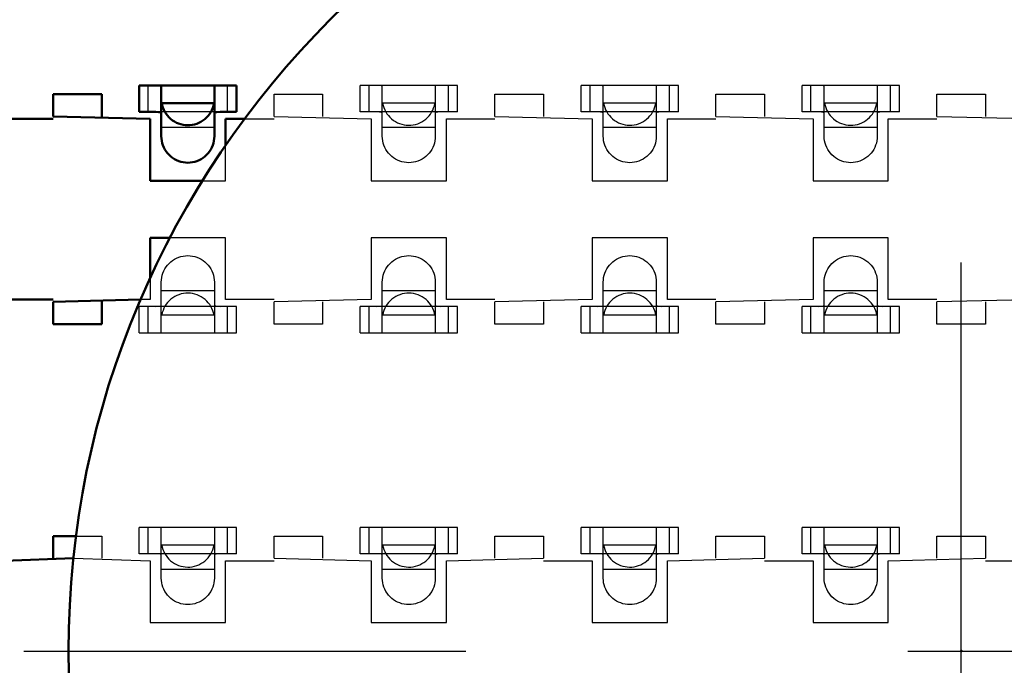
# Model space of a CAD drawing. Header units: inches. Extents: x -1.57 to 1.57, y -0.29 to 0.29.
# Tile 24 of 45: x -0.21 to 0.01, y 0 to 0.14. Entities that reach past the tile are written whole.
import ezdxf

# ---------------------------------------------------------------- set-up
doc = ezdxf.new("R2010")
doc.units = ezdxf.units.IN
doc.header["$MEASUREMENT"] = 0
doc.linetypes.add('Center', pattern=[1.5, 0.45, -0.5, 0.05, -0.5])
doc.linetypes.add('Dashed', pattern=[2, 1, -1])
for name, color, linetype, lineweight in [('AM_0', 7, 'Continuous', 50), ('AM_4', 3, 'Continuous', 25), ('AM_7', 7, 'Center', 25), ('AM_9', 6, 'Dashed', 25), ('ConnectionPoints', 7, 'Continuous', 50)]:
    doc.layers.add(name, color=color, linetype=linetype, lineweight=lineweight)

# ---------------------------------------------------------------- blocks, each defined once
blk = doc.blocks.new('2_SEAM_K_Pad_10_0_in_SEAM_50_03_5_S_10_2_A_K_TR_4')
at = {"layer": 'AM_0', "ltscale": 0.001229}
blk.add_circle((0, 0), 0.202, dxfattribs=at)
at = {"layer": 'AM_7', "ltscale": 0.001229}
for p, q in [((0, -0.2121), (0, 0.2121)), ((-0.2121, 0), (0.2121, 0))]:
    blk.add_line(p, q, dxfattribs=at)
blk = doc.blocks.new('3_SEAM_50_03_5_L_10_1_A_K_TR_conn_0_in_SEAM_50_03_5_S_10_2_A_K_TR_4')
at = {"layer": 'AM_0', "ltscale": 0.006065}
for p, q in [((-0.186, 0.122), (-0.186, 0.128)), ((-0.164, 0.128), (-0.186, 0.128)), ((-0.181, 0.11651), (-0.181, 0.12785)), ((-0.169, 0.12785), (-0.169, 0.11651)), ((-0.164, 0.122), (-0.164, 0.128)), ((-0.16908, 0.124), (-0.18092, 0.124)), ((-0.186, 0.122), (-0.18228, 0.122)), ((-0.16772, 0.122), (-0.164, 0.122))]:
    blk.add_line(p, q, dxfattribs=at)
for points in [[(-0.181, 0.12785), (-0.18117, 0.12795), (-0.18165, 0.12799), (-0.18211, 0.128)], [(-0.16789, 0.128), (-0.16855, 0.12798), (-0.16893, 0.12792), (-0.169, 0.12785)], [(-0.18092, 0.124), (-0.18081, 0.12349), (-0.18065, 0.12299), (-0.18046, 0.1225), (-0.18022, 0.12204), (-0.17994, 0.12159), (-0.17962, 0.12118), (-0.17927, 0.12079), (-0.17889, 0.12043), (-0.17848, 0.12011), (-0.17804, 0.11983), (-0.17757, 0.11958), (-0.17709, 0.11938), (-0.17659, 0.11922), (-0.17608, 0.1191), (-0.17557, 0.11903), (-0.17504, 0.119), (-0.17452, 0.11902), (-0.174, 0.11908), (-0.17349, 0.11919), (-0.17299, 0.11935), (-0.1725, 0.11954), (-0.17204, 0.11978), (-0.17159, 0.12006), (-0.17118, 0.12038), (-0.17079, 0.12073), (-0.17043, 0.12111), (-0.17011, 0.12152), (-0.16983, 0.12196), (-0.16958, 0.12243), (-0.16938, 0.12291), (-0.16922, 0.12341), (-0.1691, 0.12392), (-0.16908, 0.124)], [(-0.181, 0.12175), (-0.18116, 0.12191), (-0.18163, 0.12198), (-0.18228, 0.122)], [(-0.16772, 0.122), (-0.16843, 0.12198), (-0.16887, 0.12189), (-0.169, 0.12175)], [(-0.169, 0.11651), (-0.16902, 0.11599), (-0.16909, 0.11547), (-0.1692, 0.11496), (-0.16936, 0.11446), (-0.16956, 0.11398), (-0.1698, 0.11351), (-0.17009, 0.11307), (-0.1704, 0.11266), (-0.17076, 0.11227), (-0.17114, 0.11192), (-0.17156, 0.1116), (-0.172, 0.11132), (-0.17246, 0.11108), (-0.17295, 0.11088), (-0.17345, 0.11072), (-0.17396, 0.11061), (-0.17448, 0.11054), (-0.175, 0.11051), (-0.17552, 0.11054), (-0.17604, 0.11061), (-0.17655, 0.11072), (-0.17705, 0.11088), (-0.17754, 0.11108), (-0.178, 0.11132), (-0.17844, 0.1116), (-0.17886, 0.11192), (-0.17924, 0.11227), (-0.1796, 0.11266), (-0.17991, 0.11307), (-0.1802, 0.11351), (-0.18044, 0.11398), (-0.18064, 0.11446), (-0.1808, 0.11496), (-0.18091, 0.11547), (-0.18098, 0.11599), (-0.181, 0.11651)]]:
    blk.add_lwpolyline(points, dxfattribs=at)
at = {"layer": 'AM_4', "ltscale": 0.006065}
for p, q in [((-0.184, 0.122), (-0.184, 0.128)), ((-0.166, 0.122), (-0.166, 0.128))]:
    blk.add_line(p, q, dxfattribs=at)
at = {"layer": 'AM_9', "ltscale": 0.006065}
for p, q in [((-0.114, 0.128), (-0.136, 0.128)), ((-0.136, 0.122), (-0.136, 0.128)), ((-0.134, 0.122), (-0.134, 0.128)), ((-0.131, 0.11651), (-0.131, 0.12785)), ((-0.119, 0.12785), (-0.119, 0.11651)), ((-0.116, 0.122), (-0.116, 0.128)), ((-0.114, 0.122), (-0.114, 0.128)), ((-0.086, 0.122), (-0.086, 0.128)), ((-0.064, 0.128), (-0.086, 0.128)), ((-0.084, 0.122), (-0.084, 0.128)), ((-0.081, 0.11651), (-0.081, 0.12785)), ((-0.069, 0.12785), (-0.069, 0.11651)), ((-0.066, 0.122), (-0.066, 0.128)), ((-0.064, 0.122), (-0.064, 0.128)), ((-0.014, 0.128), (-0.036, 0.128)), ((-0.036, 0.122), (-0.036, 0.128)), ((-0.034, 0.122), (-0.034, 0.128)), ((-0.031, 0.11651), (-0.031, 0.12785)), ((-0.019, 0.12785), (-0.019, 0.11651)), ((-0.016, 0.122), (-0.016, 0.128)), ((-0.014, 0.122), (-0.014, 0.128)), ((-0.11908, 0.124), (-0.13092, 0.124)), ((-0.06908, 0.124), (-0.08092, 0.124)), ((-0.01908, 0.124), (-0.03092, 0.124)), ((-0.16772, 0.122), (-0.18228, 0.122)), ((-0.114, 0.122), (-0.136, 0.122)), ((-0.064, 0.122), (-0.086, 0.122)), ((-0.014, 0.122), (-0.036, 0.122)), ((-0.169, 0.11849), (-0.181, 0.11849)), ((-0.119, 0.11849), (-0.131, 0.11849)), ((-0.069, 0.11849), (-0.081, 0.11849)), ((-0.019, 0.11849), (-0.031, 0.11849)), ((-0.181, 0.07215), (-0.181, 0.08349)), ((-0.169, 0.08349), (-0.169, 0.07215)), ((-0.131, 0.07215), (-0.131, 0.08349)), ((-0.119, 0.08349), (-0.119, 0.07215)), ((-0.081, 0.07215), (-0.081, 0.08349)), ((-0.069, 0.08349), (-0.069, 0.07215)), ((-0.031, 0.07215), (-0.031, 0.08349)), ((-0.019, 0.08349), (-0.019, 0.07215)), ((-0.169, 0.08151), (-0.181, 0.08151)), ((-0.119, 0.08151), (-0.131, 0.08151)), ((-0.069, 0.08151), (-0.081, 0.08151)), ((-0.019, 0.08151), (-0.031, 0.08151)), ((-0.186, 0.072), (-0.186, 0.078)), ((-0.164, 0.078), (-0.186, 0.078)), ((-0.184, 0.072), (-0.184, 0.078)), ((-0.166, 0.072), (-0.166, 0.078)), ((-0.164, 0.072), (-0.164, 0.078)), ((-0.136, 0.072), (-0.136, 0.078)), ((-0.114, 0.078), (-0.136, 0.078)), ((-0.134, 0.072), (-0.134, 0.078)), ((-0.116, 0.072), (-0.116, 0.078)), ((-0.114, 0.072), (-0.114, 0.078)), ((-0.086, 0.072), (-0.086, 0.078)), ((-0.064, 0.078), (-0.086, 0.078)), ((-0.084, 0.072), (-0.084, 0.078)), ((-0.066, 0.072), (-0.066, 0.078)), ((-0.064, 0.072), (-0.064, 0.078)), ((-0.036, 0.072), (-0.036, 0.078)), ((-0.014, 0.078), (-0.036, 0.078)), ((-0.034, 0.072), (-0.034, 0.078)), ((-0.016, 0.072), (-0.016, 0.078)), ((-0.014, 0.072), (-0.014, 0.078)), ((-0.16908, 0.076), (-0.18092, 0.076)), ((-0.11908, 0.076), (-0.13092, 0.076)), ((-0.06908, 0.076), (-0.08092, 0.076)), ((-0.01908, 0.076), (-0.03092, 0.076)), ((-0.186, 0.072), (-0.164, 0.072)), ((-0.136, 0.072), (-0.114, 0.072)), ((-0.086, 0.072), (-0.064, 0.072)), ((-0.036, 0.072), (-0.014, 0.072)), ((-0.164, 0.028), (-0.186, 0.028)), ((-0.186, 0.022), (-0.186, 0.028)), ((-0.184, 0.022), (-0.184, 0.028)), ((-0.181, 0.01651), (-0.181, 0.02785)), ((-0.169, 0.02785), (-0.169, 0.01651)), ((-0.166, 0.022), (-0.166, 0.028)), ((-0.164, 0.022), (-0.164, 0.028)), ((-0.114, 0.028), (-0.136, 0.028)), ((-0.136, 0.022), (-0.136, 0.028)), ((-0.134, 0.022), (-0.134, 0.028)), ((-0.131, 0.01651), (-0.131, 0.02785)), ((-0.119, 0.02785), (-0.119, 0.01651)), ((-0.116, 0.022), (-0.116, 0.028)), ((-0.114, 0.022), (-0.114, 0.028)), ((-0.064, 0.028), (-0.086, 0.028)), ((-0.086, 0.022), (-0.086, 0.028)), ((-0.084, 0.022), (-0.084, 0.028)), ((-0.081, 0.01651), (-0.081, 0.02785)), ((-0.069, 0.02785), (-0.069, 0.01651)), ((-0.066, 0.022), (-0.066, 0.028)), ((-0.064, 0.022), (-0.064, 0.028)), ((-0.014, 0.028), (-0.036, 0.028)), ((-0.036, 0.022), (-0.036, 0.028)), ((-0.034, 0.022), (-0.034, 0.028)), ((-0.031, 0.01651), (-0.031, 0.02785)), ((-0.019, 0.02785), (-0.019, 0.01651)), ((-0.016, 0.022), (-0.016, 0.028)), ((-0.014, 0.022), (-0.014, 0.028)), ((-0.16908, 0.024), (-0.18092, 0.024)), ((-0.11908, 0.024), (-0.13092, 0.024)), ((-0.06908, 0.024), (-0.08092, 0.024)), ((-0.01908, 0.024), (-0.03092, 0.024)), ((-0.164, 0.022), (-0.186, 0.022)), ((-0.114, 0.022), (-0.136, 0.022)), ((-0.064, 0.022), (-0.086, 0.022)), ((-0.014, 0.022), (-0.036, 0.022)), ((-0.169, 0.01849), (-0.181, 0.01849)), ((-0.119, 0.01849), (-0.131, 0.01849)), ((-0.069, 0.01849), (-0.081, 0.01849)), ((-0.019, 0.01849), (-0.031, 0.01849))]:
    blk.add_line(p, q, dxfattribs=at)
for points in [[(-0.131, 0.12785), (-0.13117, 0.12795), (-0.13165, 0.12799), (-0.13211, 0.128)], [(-0.11789, 0.128), (-0.11855, 0.12798), (-0.11893, 0.12792), (-0.119, 0.12785)], [(-0.081, 0.12785), (-0.08117, 0.12795), (-0.08165, 0.12799), (-0.08211, 0.128)], [(-0.06789, 0.128), (-0.06855, 0.12798), (-0.06893, 0.12792), (-0.069, 0.12785)], [(-0.031, 0.12785), (-0.03117, 0.12795), (-0.03165, 0.12799), (-0.03211, 0.128)], [(-0.01789, 0.128), (-0.01855, 0.12798), (-0.01893, 0.12792), (-0.019, 0.12785)], [(-0.13092, 0.124), (-0.13081, 0.12349), (-0.13065, 0.12299), (-0.13046, 0.1225), (-0.13022, 0.12204), (-0.12994, 0.12159), (-0.12962, 0.12118), (-0.12927, 0.12079), (-0.12889, 0.12043), (-0.12848, 0.12011), (-0.12804, 0.11983), (-0.12757, 0.11958), (-0.12709, 0.11938), (-0.12659, 0.11922), (-0.12608, 0.1191), (-0.12557, 0.11903), (-0.12504, 0.119), (-0.12452, 0.11902), (-0.124, 0.11908), (-0.12349, 0.11919), (-0.12299, 0.11935), (-0.1225, 0.11954), (-0.12204, 0.11978), (-0.12159, 0.12006), (-0.12118, 0.12038), (-0.12079, 0.12073), (-0.12043, 0.12111), (-0.12011, 0.12152), (-0.11983, 0.12196), (-0.11958, 0.12243), (-0.11938, 0.12291), (-0.11922, 0.12341), (-0.1191, 0.12392), (-0.11908, 0.124)], [(-0.08092, 0.124), (-0.08081, 0.12349), (-0.08065, 0.12299), (-0.08046, 0.1225), (-0.08022, 0.12204), (-0.07994, 0.12159), (-0.07962, 0.12118), (-0.07927, 0.12079), (-0.07889, 0.12043), (-0.07848, 0.12011), (-0.07804, 0.11983), (-0.07757, 0.11958), (-0.07709, 0.11938), (-0.07659, 0.11922), (-0.07608, 0.1191), (-0.07557, 0.11903), (-0.07504, 0.119), (-0.07452, 0.11902), (-0.074, 0.11908), (-0.07349, 0.11919), (-0.07299, 0.11935), (-0.0725, 0.11954), (-0.07204, 0.11978), (-0.07159, 0.12006), (-0.07118, 0.12038), (-0.07079, 0.12073), (-0.07043, 0.12111), (-0.07011, 0.12152), (-0.06983, 0.12196), (-0.06958, 0.12243), (-0.06938, 0.12291), (-0.06922, 0.12341), (-0.0691, 0.12392), (-0.06908, 0.124)], [(-0.03092, 0.124), (-0.03081, 0.12349), (-0.03065, 0.12299), (-0.03046, 0.1225), (-0.03022, 0.12204), (-0.02994, 0.12159), (-0.02962, 0.12118), (-0.02927, 0.12079), (-0.02889, 0.12043), (-0.02848, 0.12011), (-0.02804, 0.11983), (-0.02757, 0.11958), (-0.02709, 0.11938), (-0.02659, 0.11922), (-0.02608, 0.1191), (-0.02557, 0.11903), (-0.02504, 0.119), (-0.02452, 0.11902), (-0.024, 0.11908), (-0.02349, 0.11919), (-0.02299, 0.11935), (-0.0225, 0.11954), (-0.02204, 0.11978), (-0.02159, 0.12006), (-0.02118, 0.12038), (-0.02079, 0.12073), (-0.02043, 0.12111), (-0.02011, 0.12152), (-0.01983, 0.12196), (-0.01958, 0.12243), (-0.01938, 0.12291), (-0.01922, 0.12341), (-0.0191, 0.12392), (-0.01908, 0.124)], [(-0.131, 0.12175), (-0.13116, 0.12191), (-0.13163, 0.12198), (-0.13228, 0.122)], [(-0.11772, 0.122), (-0.11843, 0.12198), (-0.11887, 0.12189), (-0.119, 0.12175)], [(-0.081, 0.12175), (-0.08116, 0.12191), (-0.08163, 0.12198), (-0.08228, 0.122)], [(-0.06772, 0.122), (-0.06843, 0.12198), (-0.06887, 0.12189), (-0.069, 0.12175)], [(-0.031, 0.12175), (-0.03116, 0.12191), (-0.03163, 0.12198), (-0.03228, 0.122)], [(-0.01772, 0.122), (-0.01843, 0.12198), (-0.01887, 0.12189), (-0.019, 0.12175)], [(-0.119, 0.11651), (-0.11902, 0.11599), (-0.11909, 0.11547), (-0.1192, 0.11496), (-0.11936, 0.11446), (-0.11956, 0.11398), (-0.1198, 0.11351), (-0.12009, 0.11307), (-0.1204, 0.11266), (-0.12076, 0.11227), (-0.12114, 0.11192), (-0.12156, 0.1116), (-0.122, 0.11132), (-0.12246, 0.11108), (-0.12295, 0.11088), (-0.12345, 0.11072), (-0.12396, 0.11061), (-0.12448, 0.11054), (-0.125, 0.11051), (-0.12552, 0.11054), (-0.12604, 0.11061), (-0.12655, 0.11072), (-0.12705, 0.11088), (-0.12754, 0.11108), (-0.128, 0.11132), (-0.12844, 0.1116), (-0.12886, 0.11192), (-0.12924, 0.11227), (-0.1296, 0.11266), (-0.12991, 0.11307), (-0.1302, 0.11351), (-0.13044, 0.11398), (-0.13064, 0.11446), (-0.1308, 0.11496), (-0.13091, 0.11547), (-0.13098, 0.11599), (-0.131, 0.11651)], [(-0.069, 0.11651), (-0.06902, 0.11599), (-0.06909, 0.11547), (-0.0692, 0.11496), (-0.06936, 0.11446), (-0.06956, 0.11398), (-0.0698, 0.11351), (-0.07009, 0.11307), (-0.0704, 0.11266), (-0.07076, 0.11227), (-0.07114, 0.11192), (-0.07156, 0.1116), (-0.072, 0.11132), (-0.07246, 0.11108), (-0.07295, 0.11088), (-0.07345, 0.11072), (-0.07396, 0.11061), (-0.07448, 0.11054), (-0.075, 0.11051), (-0.07552, 0.11054), (-0.07604, 0.11061), (-0.07655, 0.11072), (-0.07705, 0.11088), (-0.07754, 0.11108), (-0.078, 0.11132), (-0.07844, 0.1116), (-0.07886, 0.11192), (-0.07924, 0.11227), (-0.0796, 0.11266), (-0.07991, 0.11307), (-0.0802, 0.11351), (-0.08044, 0.11398), (-0.08064, 0.11446), (-0.0808, 0.11496), (-0.08091, 0.11547), (-0.08098, 0.11599), (-0.081, 0.11651)], [(-0.019, 0.11651), (-0.01902, 0.11599), (-0.01909, 0.11547), (-0.0192, 0.11496), (-0.01936, 0.11446), (-0.01956, 0.11398), (-0.0198, 0.11351), (-0.02009, 0.11307), (-0.0204, 0.11266), (-0.02076, 0.11227), (-0.02114, 0.11192), (-0.02156, 0.1116), (-0.022, 0.11132), (-0.02246, 0.11108), (-0.02295, 0.11088), (-0.02345, 0.11072), (-0.02396, 0.11061), (-0.02448, 0.11054), (-0.025, 0.11051), (-0.02552, 0.11054), (-0.02604, 0.11061), (-0.02655, 0.11072), (-0.02705, 0.11088), (-0.02754, 0.11108), (-0.028, 0.11132), (-0.02844, 0.1116), (-0.02886, 0.11192), (-0.02924, 0.11227), (-0.0296, 0.11266), (-0.02991, 0.11307), (-0.0302, 0.11351), (-0.03044, 0.11398), (-0.03064, 0.11446), (-0.0308, 0.11496), (-0.03091, 0.11547), (-0.03098, 0.11599), (-0.031, 0.11651)], [(-0.181, 0.08349), (-0.18098, 0.08401), (-0.18091, 0.08453), (-0.1808, 0.08504), (-0.18064, 0.08554), (-0.18044, 0.08602), (-0.1802, 0.08649), (-0.17991, 0.08693), (-0.1796, 0.08734), (-0.17924, 0.08773), (-0.17886, 0.08808), (-0.17844, 0.0884), (-0.178, 0.08868), (-0.17754, 0.08892), (-0.17705, 0.08912), (-0.17655, 0.08928), (-0.17604, 0.08939), (-0.17552, 0.08946), (-0.175, 0.08949), (-0.17448, 0.08946), (-0.17396, 0.08939), (-0.17345, 0.08928), (-0.17295, 0.08912), (-0.17246, 0.08892), (-0.172, 0.08868), (-0.17156, 0.0884), (-0.17114, 0.08808), (-0.17076, 0.08773), (-0.1704, 0.08734), (-0.17009, 0.08693), (-0.1698, 0.08649), (-0.16956, 0.08602), (-0.16936, 0.08554), (-0.1692, 0.08504), (-0.16909, 0.08453), (-0.16902, 0.08401), (-0.169, 0.08349)], [(-0.131, 0.08349), (-0.13098, 0.08401), (-0.13091, 0.08453), (-0.1308, 0.08504), (-0.13064, 0.08554), (-0.13044, 0.08602), (-0.1302, 0.08649), (-0.12991, 0.08693), (-0.1296, 0.08734), (-0.12924, 0.08773), (-0.12886, 0.08808), (-0.12844, 0.0884), (-0.128, 0.08868), (-0.12754, 0.08892), (-0.12705, 0.08912), (-0.12655, 0.08928), (-0.12604, 0.08939), (-0.12552, 0.08946), (-0.125, 0.08949), (-0.12448, 0.08946), (-0.12396, 0.08939), (-0.12345, 0.08928), (-0.12295, 0.08912), (-0.12246, 0.08892), (-0.122, 0.08868), (-0.12156, 0.0884), (-0.12114, 0.08808), (-0.12076, 0.08773), (-0.1204, 0.08734), (-0.12009, 0.08693), (-0.1198, 0.08649), (-0.11956, 0.08602), (-0.11936, 0.08554), (-0.1192, 0.08504), (-0.11909, 0.08453), (-0.11902, 0.08401), (-0.119, 0.08349)], [(-0.081, 0.08349), (-0.08098, 0.08401), (-0.08091, 0.08453), (-0.0808, 0.08504), (-0.08064, 0.08554), (-0.08044, 0.08602), (-0.0802, 0.08649), (-0.07991, 0.08693), (-0.0796, 0.08734), (-0.07924, 0.08773), (-0.07886, 0.08808), (-0.07844, 0.0884), (-0.078, 0.08868), (-0.07754, 0.08892), (-0.07705, 0.08912), (-0.07655, 0.08928), (-0.07604, 0.08939), (-0.07552, 0.08946), (-0.075, 0.08949), (-0.07448, 0.08946), (-0.07396, 0.08939), (-0.07345, 0.08928), (-0.07295, 0.08912), (-0.07246, 0.08892), (-0.072, 0.08868), (-0.07156, 0.0884), (-0.07114, 0.08808), (-0.07076, 0.08773), (-0.0704, 0.08734), (-0.07009, 0.08693), (-0.0698, 0.08649), (-0.06956, 0.08602), (-0.06936, 0.08554), (-0.0692, 0.08504), (-0.06909, 0.08453), (-0.06902, 0.08401), (-0.069, 0.08349)], [(-0.031, 0.08349), (-0.03098, 0.08401), (-0.03091, 0.08453), (-0.0308, 0.08504), (-0.03064, 0.08554), (-0.03044, 0.08602), (-0.0302, 0.08649), (-0.02991, 0.08693), (-0.0296, 0.08734), (-0.02924, 0.08773), (-0.02886, 0.08808), (-0.02844, 0.0884), (-0.028, 0.08868), (-0.02754, 0.08892), (-0.02705, 0.08912), (-0.02655, 0.08928), (-0.02604, 0.08939), (-0.02552, 0.08946), (-0.025, 0.08949), (-0.02448, 0.08946), (-0.02396, 0.08939), (-0.02345, 0.08928), (-0.02295, 0.08912), (-0.02246, 0.08892), (-0.022, 0.08868), (-0.02156, 0.0884), (-0.02114, 0.08808), (-0.02076, 0.08773), (-0.0204, 0.08734), (-0.02009, 0.08693), (-0.0198, 0.08649), (-0.01956, 0.08602), (-0.01936, 0.08554), (-0.0192, 0.08504), (-0.01909, 0.08453), (-0.01902, 0.08401), (-0.019, 0.08349)], [(-0.16908, 0.076), (-0.16919, 0.07651), (-0.16935, 0.07701), (-0.16954, 0.0775), (-0.16978, 0.07796), (-0.17006, 0.07841), (-0.17038, 0.07882), (-0.17073, 0.07921), (-0.17111, 0.07957), (-0.17152, 0.07989), (-0.17196, 0.08017), (-0.17243, 0.08042), (-0.17291, 0.08062), (-0.17341, 0.08078), (-0.17392, 0.0809), (-0.17443, 0.08097), (-0.17496, 0.081), (-0.17548, 0.08098), (-0.176, 0.08092), (-0.17651, 0.08081), (-0.17701, 0.08065), (-0.1775, 0.08046), (-0.17796, 0.08022), (-0.17841, 0.07994), (-0.17882, 0.07962), (-0.17921, 0.07927), (-0.17957, 0.07889), (-0.17989, 0.07848), (-0.18017, 0.07804), (-0.18042, 0.07757), (-0.18062, 0.07709), (-0.18078, 0.07659), (-0.1809, 0.07608), (-0.18092, 0.076)], [(-0.11908, 0.076), (-0.11919, 0.07651), (-0.11935, 0.07701), (-0.11954, 0.0775), (-0.11978, 0.07796), (-0.12006, 0.07841), (-0.12038, 0.07882), (-0.12073, 0.07921), (-0.12111, 0.07957), (-0.12152, 0.07989), (-0.12196, 0.08017), (-0.12243, 0.08042), (-0.12291, 0.08062), (-0.12341, 0.08078), (-0.12392, 0.0809), (-0.12443, 0.08097), (-0.12496, 0.081), (-0.12548, 0.08098), (-0.126, 0.08092), (-0.12651, 0.08081), (-0.12701, 0.08065), (-0.1275, 0.08046), (-0.12796, 0.08022), (-0.12841, 0.07994), (-0.12882, 0.07962), (-0.12921, 0.07927), (-0.12957, 0.07889), (-0.12989, 0.07848), (-0.13017, 0.07804), (-0.13042, 0.07757), (-0.13062, 0.07709), (-0.13078, 0.07659), (-0.1309, 0.07608), (-0.13092, 0.076)], [(-0.06908, 0.076), (-0.06919, 0.07651), (-0.06935, 0.07701), (-0.06954, 0.0775), (-0.06978, 0.07796), (-0.07006, 0.07841), (-0.07038, 0.07882), (-0.07073, 0.07921), (-0.07111, 0.07957), (-0.07152, 0.07989), (-0.07196, 0.08017), (-0.07243, 0.08042), (-0.07291, 0.08062), (-0.07341, 0.08078), (-0.07392, 0.0809), (-0.07443, 0.08097), (-0.07496, 0.081), (-0.07548, 0.08098), (-0.076, 0.08092), (-0.07651, 0.08081), (-0.07701, 0.08065), (-0.0775, 0.08046), (-0.07796, 0.08022), (-0.07841, 0.07994), (-0.07882, 0.07962), (-0.07921, 0.07927), (-0.07957, 0.07889), (-0.07989, 0.07848), (-0.08017, 0.07804), (-0.08042, 0.07757), (-0.08062, 0.07709), (-0.08078, 0.07659), (-0.0809, 0.07608), (-0.08092, 0.076)], [(-0.01908, 0.076), (-0.01919, 0.07651), (-0.01935, 0.07701), (-0.01954, 0.0775), (-0.01978, 0.07796), (-0.02006, 0.07841), (-0.02038, 0.07882), (-0.02073, 0.07921), (-0.02111, 0.07957), (-0.02152, 0.07989), (-0.02196, 0.08017), (-0.02243, 0.08042), (-0.02291, 0.08062), (-0.02341, 0.08078), (-0.02392, 0.0809), (-0.02443, 0.08097), (-0.02496, 0.081), (-0.02548, 0.08098), (-0.026, 0.08092), (-0.02651, 0.08081), (-0.02701, 0.08065), (-0.0275, 0.08046), (-0.02796, 0.08022), (-0.02841, 0.07994), (-0.02882, 0.07962), (-0.02921, 0.07927), (-0.02957, 0.07889), (-0.02989, 0.07848), (-0.03017, 0.07804), (-0.03042, 0.07757), (-0.03062, 0.07709), (-0.03078, 0.07659), (-0.0309, 0.07608), (-0.03092, 0.076)], [(-0.18228, 0.078), (-0.18157, 0.07802), (-0.18113, 0.07811), (-0.181, 0.07825)], [(-0.169, 0.07825), (-0.16884, 0.07809), (-0.16837, 0.07802), (-0.16772, 0.078)], [(-0.13228, 0.078), (-0.13157, 0.07802), (-0.13113, 0.07811), (-0.131, 0.07825)], [(-0.119, 0.07825), (-0.11884, 0.07809), (-0.11837, 0.07802), (-0.11772, 0.078)], [(-0.08228, 0.078), (-0.08157, 0.07802), (-0.08113, 0.07811), (-0.081, 0.07825)], [(-0.069, 0.07825), (-0.06884, 0.07809), (-0.06837, 0.07802), (-0.06772, 0.078)], [(-0.03228, 0.078), (-0.03157, 0.07802), (-0.03113, 0.07811), (-0.031, 0.07825)], [(-0.019, 0.07825), (-0.01884, 0.07809), (-0.01837, 0.07802), (-0.01772, 0.078)], [(-0.18211, 0.072), (-0.18145, 0.07202), (-0.18107, 0.07208), (-0.181, 0.07215)], [(-0.169, 0.07215), (-0.16883, 0.07205), (-0.16835, 0.07201), (-0.16789, 0.072)], [(-0.13211, 0.072), (-0.13145, 0.07202), (-0.13107, 0.07208), (-0.131, 0.07215)], [(-0.119, 0.07215), (-0.11883, 0.07205), (-0.11835, 0.07201), (-0.11789, 0.072)], [(-0.08211, 0.072), (-0.08145, 0.07202), (-0.08107, 0.07208), (-0.081, 0.07215)], [(-0.069, 0.07215), (-0.06883, 0.07205), (-0.06835, 0.07201), (-0.06789, 0.072)], [(-0.03211, 0.072), (-0.03145, 0.07202), (-0.03107, 0.07208), (-0.031, 0.07215)], [(-0.019, 0.07215), (-0.01883, 0.07205), (-0.01835, 0.07201), (-0.01789, 0.072)], [(-0.181, 0.02785), (-0.18117, 0.02795), (-0.18165, 0.02799), (-0.18211, 0.028)], [(-0.16789, 0.028), (-0.16855, 0.02798), (-0.16893, 0.02792), (-0.169, 0.02785)], [(-0.131, 0.02785), (-0.13117, 0.02795), (-0.13165, 0.02799), (-0.13211, 0.028)], [(-0.11789, 0.028), (-0.11855, 0.02798), (-0.11893, 0.02792), (-0.119, 0.02785)], [(-0.081, 0.02785), (-0.08117, 0.02795), (-0.08165, 0.02799), (-0.08211, 0.028)], [(-0.06789, 0.028), (-0.06855, 0.02798), (-0.06893, 0.02792), (-0.069, 0.02785)], [(-0.031, 0.02785), (-0.03117, 0.02795), (-0.03165, 0.02799), (-0.03211, 0.028)], [(-0.01789, 0.028), (-0.01855, 0.02798), (-0.01893, 0.02792), (-0.019, 0.02785)], [(-0.18092, 0.024), (-0.18081, 0.02349), (-0.18065, 0.02299), (-0.18046, 0.0225), (-0.18022, 0.02204), (-0.17994, 0.02159), (-0.17962, 0.02118), (-0.17927, 0.02079), (-0.17889, 0.02043), (-0.17848, 0.02011), (-0.17804, 0.01983), (-0.17757, 0.01958), (-0.17709, 0.01938), (-0.17659, 0.01922), (-0.17608, 0.0191), (-0.17557, 0.01903), (-0.17504, 0.019), (-0.17452, 0.01902), (-0.174, 0.01908), (-0.17349, 0.01919), (-0.17299, 0.01935), (-0.1725, 0.01954), (-0.17204, 0.01978), (-0.17159, 0.02006), (-0.17118, 0.02038), (-0.17079, 0.02073), (-0.17043, 0.02111), (-0.17011, 0.02152), (-0.16983, 0.02196), (-0.16958, 0.02243), (-0.16938, 0.02291), (-0.16922, 0.02341), (-0.1691, 0.02392), (-0.16908, 0.024)], [(-0.13092, 0.024), (-0.13081, 0.02349), (-0.13065, 0.02299), (-0.13046, 0.0225), (-0.13022, 0.02204), (-0.12994, 0.02159), (-0.12962, 0.02118), (-0.12927, 0.02079), (-0.12889, 0.02043), (-0.12848, 0.02011), (-0.12804, 0.01983), (-0.12757, 0.01958), (-0.12709, 0.01938), (-0.12659, 0.01922), (-0.12608, 0.0191), (-0.12557, 0.01903), (-0.12504, 0.019), (-0.12452, 0.01902), (-0.124, 0.01908), (-0.12349, 0.01919), (-0.12299, 0.01935), (-0.1225, 0.01954), (-0.12204, 0.01978), (-0.12159, 0.02006), (-0.12118, 0.02038), (-0.12079, 0.02073), (-0.12043, 0.02111), (-0.12011, 0.02152), (-0.11983, 0.02196), (-0.11958, 0.02243), (-0.11938, 0.02291), (-0.11922, 0.02341), (-0.1191, 0.02392), (-0.11908, 0.024)], [(-0.08092, 0.024), (-0.08081, 0.02349), (-0.08065, 0.02299), (-0.08046, 0.0225), (-0.08022, 0.02204), (-0.07994, 0.02159), (-0.07962, 0.02118), (-0.07927, 0.02079), (-0.07889, 0.02043), (-0.07848, 0.02011), (-0.07804, 0.01983), (-0.07757, 0.01958), (-0.07709, 0.01938), (-0.07659, 0.01922), (-0.07608, 0.0191), (-0.07557, 0.01903), (-0.07504, 0.019), (-0.07452, 0.01902), (-0.074, 0.01908), (-0.07349, 0.01919), (-0.07299, 0.01935), (-0.0725, 0.01954), (-0.07204, 0.01978), (-0.07159, 0.02006), (-0.07118, 0.02038), (-0.07079, 0.02073), (-0.07043, 0.02111), (-0.07011, 0.02152), (-0.06983, 0.02196), (-0.06958, 0.02243), (-0.06938, 0.02291), (-0.06922, 0.02341), (-0.0691, 0.02392), (-0.06908, 0.024)], [(-0.03092, 0.024), (-0.03081, 0.02349), (-0.03065, 0.02299), (-0.03046, 0.0225), (-0.03022, 0.02204), (-0.02994, 0.02159), (-0.02962, 0.02118), (-0.02927, 0.02079), (-0.02889, 0.02043), (-0.02848, 0.02011), (-0.02804, 0.01983), (-0.02757, 0.01958), (-0.02709, 0.01938), (-0.02659, 0.01922), (-0.02608, 0.0191), (-0.02557, 0.01903), (-0.02504, 0.019), (-0.02452, 0.01902), (-0.024, 0.01908), (-0.02349, 0.01919), (-0.02299, 0.01935), (-0.0225, 0.01954), (-0.02204, 0.01978), (-0.02159, 0.02006), (-0.02118, 0.02038), (-0.02079, 0.02073), (-0.02043, 0.02111), (-0.02011, 0.02152), (-0.01983, 0.02196), (-0.01958, 0.02243), (-0.01938, 0.02291), (-0.01922, 0.02341), (-0.0191, 0.02392), (-0.01908, 0.024)], [(-0.181, 0.02175), (-0.18116, 0.02191), (-0.18163, 0.02198), (-0.18228, 0.022)], [(-0.16772, 0.022), (-0.16843, 0.02198), (-0.16887, 0.02189), (-0.169, 0.02175)], [(-0.131, 0.02175), (-0.13116, 0.02191), (-0.13163, 0.02198), (-0.13228, 0.022)], [(-0.11772, 0.022), (-0.11843, 0.02198), (-0.11887, 0.02189), (-0.119, 0.02175)], [(-0.081, 0.02175), (-0.08116, 0.02191), (-0.08163, 0.02198), (-0.08228, 0.022)], [(-0.06772, 0.022), (-0.06843, 0.02198), (-0.06887, 0.02189), (-0.069, 0.02175)], [(-0.031, 0.02175), (-0.03116, 0.02191), (-0.03163, 0.02198), (-0.03228, 0.022)], [(-0.01772, 0.022), (-0.01843, 0.02198), (-0.01887, 0.02189), (-0.019, 0.02175)], [(-0.169, 0.01651), (-0.16902, 0.01599), (-0.16909, 0.01547), (-0.1692, 0.01496), (-0.16936, 0.01446), (-0.16956, 0.01398), (-0.1698, 0.01351), (-0.17009, 0.01307), (-0.1704, 0.01266), (-0.17076, 0.01227), (-0.17114, 0.01192), (-0.17156, 0.0116), (-0.172, 0.01132), (-0.17246, 0.01108), (-0.17295, 0.01088), (-0.17345, 0.01072), (-0.17396, 0.01061), (-0.17448, 0.01054), (-0.175, 0.01051), (-0.17552, 0.01054), (-0.17604, 0.01061), (-0.17655, 0.01072), (-0.17705, 0.01088), (-0.17754, 0.01108), (-0.178, 0.01132), (-0.17844, 0.0116), (-0.17886, 0.01192), (-0.17924, 0.01227), (-0.1796, 0.01266), (-0.17991, 0.01307), (-0.1802, 0.01351), (-0.18044, 0.01398), (-0.18064, 0.01446), (-0.1808, 0.01496), (-0.18091, 0.01547), (-0.18098, 0.01599), (-0.181, 0.01651)], [(-0.119, 0.01651), (-0.11902, 0.01599), (-0.11909, 0.01547), (-0.1192, 0.01496), (-0.11936, 0.01446), (-0.11956, 0.01398), (-0.1198, 0.01351), (-0.12009, 0.01307), (-0.1204, 0.01266), (-0.12076, 0.01227), (-0.12114, 0.01192), (-0.12156, 0.0116), (-0.122, 0.01132), (-0.12246, 0.01108), (-0.12295, 0.01088), (-0.12345, 0.01072), (-0.12396, 0.01061), (-0.12448, 0.01054), (-0.125, 0.01051), (-0.12552, 0.01054), (-0.12604, 0.01061), (-0.12655, 0.01072), (-0.12705, 0.01088), (-0.12754, 0.01108), (-0.128, 0.01132), (-0.12844, 0.0116), (-0.12886, 0.01192), (-0.12924, 0.01227), (-0.1296, 0.01266), (-0.12991, 0.01307), (-0.1302, 0.01351), (-0.13044, 0.01398), (-0.13064, 0.01446), (-0.1308, 0.01496), (-0.13091, 0.01547), (-0.13098, 0.01599), (-0.131, 0.01651)], [(-0.069, 0.01651), (-0.06902, 0.01599), (-0.06909, 0.01547), (-0.0692, 0.01496), (-0.06936, 0.01446), (-0.06956, 0.01398), (-0.0698, 0.01351), (-0.07009, 0.01307), (-0.0704, 0.01266), (-0.07076, 0.01227), (-0.07114, 0.01192), (-0.07156, 0.0116), (-0.072, 0.01132), (-0.07246, 0.01108), (-0.07295, 0.01088), (-0.07345, 0.01072), (-0.07396, 0.01061), (-0.07448, 0.01054), (-0.075, 0.01051), (-0.07552, 0.01054), (-0.07604, 0.01061), (-0.07655, 0.01072), (-0.07705, 0.01088), (-0.07754, 0.01108), (-0.078, 0.01132), (-0.07844, 0.0116), (-0.07886, 0.01192), (-0.07924, 0.01227), (-0.0796, 0.01266), (-0.07991, 0.01307), (-0.0802, 0.01351), (-0.08044, 0.01398), (-0.08064, 0.01446), (-0.0808, 0.01496), (-0.08091, 0.01547), (-0.08098, 0.01599), (-0.081, 0.01651)], [(-0.019, 0.01651), (-0.01902, 0.01599), (-0.01909, 0.01547), (-0.0192, 0.01496), (-0.01936, 0.01446), (-0.01956, 0.01398), (-0.0198, 0.01351), (-0.02009, 0.01307), (-0.0204, 0.01266), (-0.02076, 0.01227), (-0.02114, 0.01192), (-0.02156, 0.0116), (-0.022, 0.01132), (-0.02246, 0.01108), (-0.02295, 0.01088), (-0.02345, 0.01072), (-0.02396, 0.01061), (-0.02448, 0.01054), (-0.025, 0.01051), (-0.02552, 0.01054), (-0.02604, 0.01061), (-0.02655, 0.01072), (-0.02705, 0.01088), (-0.02754, 0.01108), (-0.028, 0.01132), (-0.02844, 0.0116), (-0.02886, 0.01192), (-0.02924, 0.01227), (-0.0296, 0.01266), (-0.02991, 0.01307), (-0.0302, 0.01351), (-0.03044, 0.01398), (-0.03064, 0.01446), (-0.0308, 0.01496), (-0.03091, 0.01547), (-0.03098, 0.01599), (-0.031, 0.01651)]]:
    blk.add_lwpolyline(points, dxfattribs=at)
blk = doc.blocks.new('4_SEAM_50_03_5_L_10_1_A_K_TR_body_0_in_SEAM_50_03_5_S_10_2_A_K_TR_4')
at = {"layer": 'AM_0', "ltscale": 0.006206}
for p, q in [((-0.2055, 0.121), (-0.2055, 0.126)), ((-0.2055, 0.126), (-0.1945, 0.126)), ((-0.1945, 0.126), (-0.1945, 0.121)), ((-0.2165, 0.12045), (-0.2055, 0.12045)), ((-0.2055, 0.121), (-0.1835, 0.12045)), ((-0.1835, 0.12045), (-0.1835, 0.10645)), ((-0.1665, 0.12045), (-0.16216, 0.12045)), ((-0.1665, 0.11438), (-0.1665, 0.12045)), ((-0.1835, 0.10645), (-0.17168, 0.10645)), ((-0.1835, 0.09355), (-0.1835, 0.08445)), ((-0.17903, 0.09355), (-0.1835, 0.09355)), ((-0.2055, 0.07955), (-0.2165, 0.07955)), ((-0.18568, 0.07955), (-0.2055, 0.079)), ((-0.2055, 0.074), (-0.2055, 0.079)), ((-0.1945, 0.079), (-0.1945, 0.074)), ((-0.1945, 0.074), (-0.2055, 0.074)), ((-0.2055, 0.021), (-0.2055, 0.026)), ((-0.2055, 0.026), (-0.20032, 0.026)), ((-0.2165, 0.02045), (-0.20091, 0.021))]:
    blk.add_line(p, q, dxfattribs=at)
at = {"layer": 'AM_9', "ltscale": 0.006206}
for p, q in [((-0.1555, 0.121), (-0.1555, 0.126)), ((-0.1555, 0.126), (-0.1445, 0.126)), ((-0.1445, 0.126), (-0.1445, 0.121)), ((-0.1055, 0.121), (-0.1055, 0.126)), ((-0.1055, 0.126), (-0.0945, 0.126)), ((-0.0945, 0.126), (-0.0945, 0.121)), ((-0.0555, 0.121), (-0.0555, 0.126)), ((-0.0555, 0.126), (-0.0445, 0.126)), ((-0.0445, 0.126), (-0.0445, 0.121)), ((-0.0055, 0.121), (-0.0055, 0.126)), ((-0.0055, 0.126), (0.0055, 0.126)), ((0.0055, 0.126), (0.0055, 0.121)), ((-0.16216, 0.12045), (-0.1555, 0.12045)), ((-0.1555, 0.121), (-0.1335, 0.12045)), ((-0.1335, 0.12045), (-0.1335, 0.10645)), ((-0.1165, 0.12045), (-0.1055, 0.12045)), ((-0.1165, 0.10645), (-0.1165, 0.12045)), ((-0.1055, 0.121), (-0.0835, 0.12045)), ((-0.0835, 0.12045), (-0.0835, 0.10645)), ((-0.0665, 0.12045), (-0.0555, 0.12045)), ((-0.0665, 0.10645), (-0.0665, 0.12045)), ((-0.0555, 0.121), (-0.0335, 0.12045)), ((-0.0335, 0.12045), (-0.0335, 0.10645)), ((-0.0165, 0.12045), (-0.0055, 0.12045)), ((-0.0165, 0.10645), (-0.0165, 0.12045)), ((-0.0055, 0.121), (0.0165, 0.12045)), ((-0.1665, 0.10645), (-0.1665, 0.11438)), ((-0.17168, 0.10645), (-0.1665, 0.10645)), ((-0.1335, 0.10645), (-0.1165, 0.10645)), ((-0.0835, 0.10645), (-0.0665, 0.10645)), ((-0.0335, 0.10645), (-0.0165, 0.10645)), ((-0.1665, 0.09355), (-0.17903, 0.09355)), ((-0.1665, 0.07955), (-0.1665, 0.09355)), ((-0.1335, 0.09355), (-0.1335, 0.07955)), ((-0.1165, 0.09355), (-0.1335, 0.09355)), ((-0.1165, 0.07955), (-0.1165, 0.09355)), ((-0.0835, 0.09355), (-0.0835, 0.07955)), ((-0.0665, 0.09355), (-0.0835, 0.09355)), ((-0.0665, 0.07955), (-0.0665, 0.09355)), ((-0.0335, 0.09355), (-0.0335, 0.07955)), ((-0.0165, 0.09355), (-0.0335, 0.09355)), ((-0.0165, 0.07955), (-0.0165, 0.09355)), ((-0.1835, 0.08445), (-0.1835, 0.07955)), ((-0.1835, 0.07955), (-0.18568, 0.07955)), ((-0.1555, 0.07955), (-0.1665, 0.07955)), ((-0.1335, 0.07955), (-0.1555, 0.079)), ((-0.1555, 0.074), (-0.1555, 0.079)), ((-0.1445, 0.079), (-0.1445, 0.074)), ((-0.1055, 0.07955), (-0.1165, 0.07955)), ((-0.0835, 0.07955), (-0.1055, 0.079)), ((-0.1055, 0.074), (-0.1055, 0.079)), ((-0.0945, 0.079), (-0.0945, 0.074)), ((-0.0555, 0.07955), (-0.0665, 0.07955)), ((-0.0335, 0.07955), (-0.0555, 0.079)), ((-0.0555, 0.074), (-0.0555, 0.079)), ((-0.0445, 0.079), (-0.0445, 0.074)), ((-0.0055, 0.07955), (-0.0165, 0.07955)), ((0.0165, 0.07955), (-0.0055, 0.079)), ((-0.0055, 0.074), (-0.0055, 0.079)), ((0.0055, 0.079), (0.0055, 0.074)), ((-0.1445, 0.074), (-0.1555, 0.074)), ((-0.0945, 0.074), (-0.1055, 0.074)), ((-0.0445, 0.074), (-0.0555, 0.074)), ((0.0055, 0.074), (-0.0055, 0.074)), ((-0.20032, 0.026), (-0.1945, 0.026)), ((-0.1945, 0.026), (-0.1945, 0.021)), ((-0.1555, 0.021), (-0.1555, 0.026)), ((-0.1555, 0.026), (-0.1445, 0.026)), ((-0.1445, 0.026), (-0.1445, 0.021)), ((-0.1055, 0.021), (-0.1055, 0.026)), ((-0.1055, 0.026), (-0.0945, 0.026)), ((-0.0945, 0.026), (-0.0945, 0.021)), ((-0.0555, 0.021), (-0.0555, 0.026)), ((-0.0555, 0.026), (-0.0445, 0.026)), ((-0.0445, 0.026), (-0.0445, 0.021)), ((-0.0055, 0.021), (-0.0055, 0.026)), ((-0.0055, 0.026), (0.0055, 0.026)), ((0.0055, 0.026), (0.0055, 0.021)), ((-0.20091, 0.021), (-0.1835, 0.02045)), ((-0.1835, 0.02045), (-0.1835, 0.00645)), ((-0.1665, 0.02045), (-0.1555, 0.02045)), ((-0.1665, 0.00645), (-0.1665, 0.02045)), ((-0.1555, 0.021), (-0.1335, 0.02045)), ((-0.1335, 0.02045), (-0.1335, 0.00645)), ((-0.1165, 0.02045), (-0.0945, 0.021)), ((-0.1165, 0.00645), (-0.1165, 0.02045)), ((-0.0945, 0.02045), (-0.0835, 0.02045)), ((-0.0835, 0.02045), (-0.0835, 0.00645)), ((-0.0665, 0.02045), (-0.0445, 0.021)), ((-0.0665, 0.00645), (-0.0665, 0.02045)), ((-0.0445, 0.02045), (-0.0335, 0.02045)), ((-0.0335, 0.02045), (-0.0335, 0.00645)), ((-0.0165, 0.02045), (0.0055, 0.021)), ((-0.0165, 0.00645), (-0.0165, 0.02045)), ((0.0055, 0.02045), (0.0165, 0.02045)), ((-0.1835, 0.00645), (-0.1665, 0.00645)), ((-0.1335, 0.00645), (-0.1165, 0.00645)), ((-0.0835, 0.00645), (-0.0665, 0.00645)), ((-0.0335, 0.00645), (-0.0165, 0.00645))]:
    blk.add_line(p, q, dxfattribs=at)

msp = doc.modelspace()

# ---------------------------------------------------------------- linework, layer by layer
at = {"layer": 'ConnectionPoints'}
for p in [(0, 0, 0.108), (0, 0), (0, 0), (0, 0, 0.108), (0, 0)]:
    msp.add_point(p, dxfattribs=at)

# ---------------------------------------------------------------- block references
for name in ['4_SEAM_50_03_5_L_10_1_A_K_TR_body_0_in_SEAM_50_03_5_S_10_2_A_K_TR_4', '3_SEAM_50_03_5_L_10_1_A_K_TR_conn_0_in_SEAM_50_03_5_S_10_2_A_K_TR_4', '2_SEAM_K_Pad_10_0_in_SEAM_50_03_5_S_10_2_A_K_TR_4']:
    msp.add_blockref(name, (0, 0))

doc.saveas('drawing.dxf')
